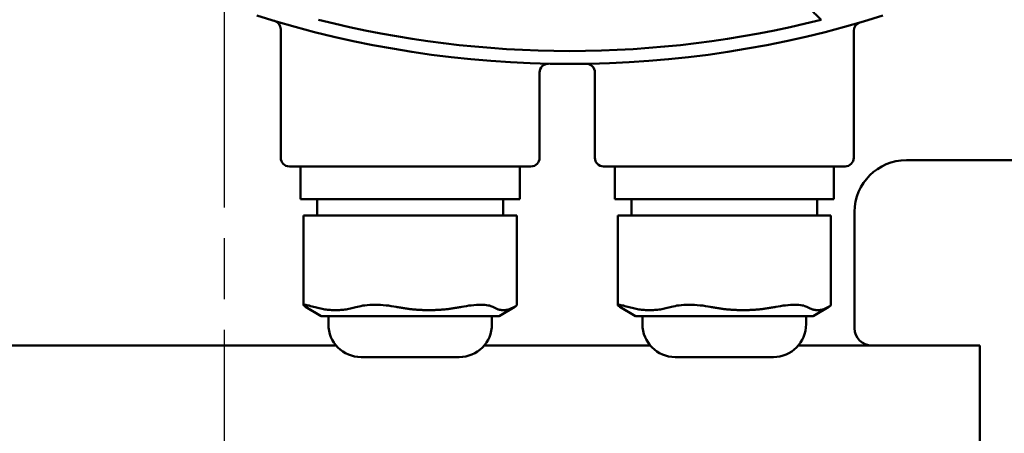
# Model space of a CAD drawing. Header units: millimetres. Extents: x -5840 to 12227, y -347 to 1782.
# Tile 24 of 31: x 1594 to 1708, y 941 to 989. Entities that reach past the tile are written whole.
import ezdxf

# ---------------------------------------------------------------- set-up
doc = ezdxf.new("R2010")
doc.units = ezdxf.units.MM
doc.header["$LTSCALE"] = 5
doc.linetypes.add('CHAIN', pattern=[0.7087, 0.4724, -0.0591, 0.1181, -0.0591])
doc.layers.add('Видимый контур (ГОСТ)', color=7, linetype='Continuous', lineweight=50)
doc.layers.add('Осевая линия (ГОСТ)', color=7, linetype='Continuous', lineweight=25)

msp = doc.modelspace()

# ---------------------------------------------------------------- linework, layer by layer
at = {"layer": 'Видимый контур (ГОСТ)'}
for p, q in [((1624.153, 988.146), (1624.153, 973.255)), ((1690.554, 987.97), (1690.554, 973.255)), ((1654.153, 983.15), (1654.153, 973.255)), ((1660.554, 983.139), (1660.554, 973.255)), ((1653.153, 972.255), (1625.153, 972.255)), ((1626.45, 972.255), (1626.45, 968.455)), ((1651.857, 972.255), (1651.857, 968.455)), ((1689.554, 972.255), (1661.554, 972.255)), ((1662.851, 972.255), (1662.851, 968.455)), ((1688.258, 972.255), (1688.258, 968.455)), ((1696.652, 972.981), (1717.652, 972.981)), ((1626.45, 968.455), (1627.236, 968.455)), ((1631.627, 968.455), (1627.236, 968.455)), ((1628.393, 968.455), (1628.393, 966.555)), ((1631.627, 968.455), (1635.875, 968.455)), ((1643.829, 968.455), (1635.875, 968.455)), ((1643.829, 968.455), (1647.793, 968.455)), ((1651.355, 968.455), (1647.793, 968.455)), ((1649.914, 968.455), (1649.914, 966.555)), ((1651.355, 968.455), (1651.857, 968.455)), ((1662.851, 968.455), (1663.637, 968.455)), ((1668.028, 968.455), (1663.637, 968.455)), ((1664.794, 968.455), (1664.794, 966.555)), ((1668.028, 968.455), (1672.276, 968.455)), ((1680.23, 968.455), (1672.276, 968.455)), ((1680.23, 968.455), (1684.193, 968.455)), ((1687.756, 968.455), (1684.193, 968.455)), ((1686.315, 968.455), (1686.315, 966.555)), ((1687.756, 968.455), (1688.258, 968.455)), ((1626.804, 966.555), (1627.966, 966.555)), ((1626.804, 966.555), (1626.804, 956.194)), ((1633.038, 966.555), (1627.966, 966.555)), ((1633.038, 966.555), (1637.527, 966.555)), ((1645.127, 966.555), (1637.527, 966.555)), ((1645.127, 966.555), (1648.715, 966.555)), ((1651.242, 966.555), (1648.715, 966.555)), ((1651.242, 966.555), (1651.503, 966.555)), ((1651.503, 966.555), (1651.503, 956.194)), ((1663.205, 966.555), (1664.367, 966.555)), ((1663.205, 966.555), (1663.205, 956.194)), ((1669.439, 966.555), (1664.367, 966.555)), ((1669.439, 966.555), (1673.928, 966.555)), ((1681.528, 966.555), (1673.928, 966.555)), ((1681.528, 966.555), (1685.116, 966.555)), ((1687.643, 966.555), (1685.116, 966.555)), ((1687.643, 966.555), (1687.904, 966.555)), ((1687.904, 966.555), (1687.904, 956.194)), ((1690.652, 953.505), (1690.652, 966.981)), ((1628.846, 954.917), (1627.037, 956.002)), ((1649.461, 954.917), (1651.27, 956.002)), ((1665.247, 954.917), (1663.438, 956.002)), ((1685.862, 954.917), (1687.671, 956.002)), ((1628.846, 954.917), (1649.461, 954.917)), ((1629.672, 954.917), (1629.672, 953.967)), ((1648.635, 954.917), (1648.635, 953.967)), ((1665.247, 954.917), (1685.862, 954.917)), ((1666.073, 954.917), (1666.073, 953.967)), ((1685.036, 954.917), (1685.036, 953.967)), ((1530.152, 951.505), (1630.578, 951.505)), ((1647.729, 951.505), (1666.979, 951.505)), ((1684.13, 951.505), (1705.152, 951.505)), ((1705.152, 951.505), (1705.152, 932.505)), ((1644.835, 950.167), (1633.472, 950.167)), ((1681.236, 950.167), (1669.873, 950.167))]:
    msp.add_line(p, q, dxfattribs=at)
for centre, radius, start, end in [((1657.652, 1104.124), 120, 252.41193, 287.58807), ((1657.652, 1104.124), 118.5, 255.78043, 284.21957), ((1623.153, 988.146), 1, 0, 73.43443), ((1691.554, 987.97), 1, 106.27121, 180), ((1655.153, 983.15), 1, 88.81678, 180), ((1659.554, 983.139), 1, 0, 90.90082), ((1625.153, 973.255), 1, 180, 270), ((1653.153, 973.255), 1, 270, 0), ((1661.554, 973.255), 1, 180, 270), ((1689.554, 973.255), 1, 270, 0), ((1696.652, 966.981), 6, 90, 180), ((1633.472, 953.967), 3.8, 180, 270), ((1644.835, 953.967), 3.8, 270, 0), ((1669.873, 953.967), 3.8, 180, 270), ((1681.236, 953.967), 3.8, 270, 0), ((1692.652, 953.505), 2, 180, 270)]:
    msp.add_arc(centre, radius, start, end, dxfattribs=at)
for points, weights in [([(1681.774, 994.24), (1684.203, 991.812), (1686.76, 989.254)], [1, 1.00046619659, 1]), ([(1627.966, 955.986), (1630.502, 955.243), (1633.038, 955.986)], [1.13266408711, 1.19557772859, 1.13266408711]), ([(1637.527, 955.986), (1641.327, 955.243), (1645.127, 955.986)], [1.13266408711, 1.19557772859, 1.13266408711]), ([(1648.715, 955.986), (1649.978, 955.243), (1651.242, 955.986)], [1.13266408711, 1.19557772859, 1.13266408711]), ([(1664.367, 955.986), (1666.903, 955.243), (1669.439, 955.986)], [1.13266408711, 1.19557772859, 1.13266408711]), ([(1673.928, 955.986), (1677.728, 955.243), (1681.528, 955.986)], [1.13266408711, 1.19557772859, 1.13266408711]), ([(1685.116, 955.986), (1686.379, 955.243), (1687.643, 955.986)], [1.13266408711, 1.19557772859, 1.13266408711])]:
    msp.add_rational_spline(points, weights, degree=2, dxfattribs=at)
for points, knots in [([(1627.966, 955.986), (1627.722, 956.057), (1627.495, 956.118), (1627.113, 956.205), (1626.97, 956.226), (1626.812, 956.226), (1626.784, 956.205), (1626.853, 956.121), (1626.93, 956.067), (1627.037, 956.002)], [-2.3988988, -2.3988988, -2.3988988, -2.3988988, -2.28096317, -2.28096317, -2.14943845, -2.14943845, -2.01791374, -2.01791374, -1.90907429, -1.90907429, -1.90907429, -1.90907429]), ([(1637.527, 955.986), (1637.161, 956.057), (1636.76, 956.118), (1635.913, 956.205), (1635.469, 956.226), (1634.681, 956.226), (1634.275, 956.205), (1633.579, 956.118), (1633.283, 956.057), (1633.038, 955.986)], [-2.3988988, -2.3988988, -2.3988988, -2.3988988, -2.28096317, -2.28096317, -2.14943845, -2.14943845, -2.01791374, -2.01791374, -1.89997811, -1.89997811, -1.89997811, -1.89997811]), ([(1648.715, 955.986), (1648.592, 956.057), (1648.419, 956.118), (1647.954, 956.205), (1647.652, 956.226), (1647.023, 956.226), (1646.644, 956.205), (1645.877, 956.118), (1645.492, 956.057), (1645.127, 955.986)], [-2.3988988, -2.3988988, -2.3988988, -2.3988988, -2.28096317, -2.28096317, -2.14943845, -2.14943845, -2.01791374, -2.01791374, -1.89997811, -1.89997811, -1.89997811, -1.89997811]), ([(1651.242, 955.986), (1651.363, 956.057), (1651.451, 956.118), (1651.497, 956.173), (1651.502, 956.185), (1651.502, 956.194)], [1.89997811, 1.89997811, 1.89997811, 1.89997811, 2.01791374, 2.01791374, 2.05782802, 2.05782802, 2.05782802, 2.05782802]), ([(1664.367, 955.986), (1664.123, 956.057), (1663.896, 956.118), (1663.514, 956.205), (1663.371, 956.226), (1663.213, 956.226), (1663.184, 956.205), (1663.254, 956.121), (1663.331, 956.067), (1663.438, 956.002)], [-2.3988988, -2.3988988, -2.3988988, -2.3988988, -2.28096317, -2.28096317, -2.14943845, -2.14943845, -2.01791374, -2.01791374, -1.90907429, -1.90907429, -1.90907429, -1.90907429]), ([(1673.928, 955.986), (1673.562, 956.057), (1673.161, 956.118), (1672.314, 956.205), (1671.869, 956.226), (1671.082, 956.226), (1670.675, 956.205), (1669.98, 956.118), (1669.684, 956.057), (1669.439, 955.986)], [-2.3988988, -2.3988988, -2.3988988, -2.3988988, -2.28096317, -2.28096317, -2.14943845, -2.14943845, -2.01791374, -2.01791374, -1.89997811, -1.89997811, -1.89997811, -1.89997811]), ([(1685.116, 955.986), (1684.993, 956.057), (1684.82, 956.118), (1684.355, 956.205), (1684.053, 956.226), (1683.424, 956.226), (1683.045, 956.205), (1682.278, 956.118), (1681.893, 956.057), (1681.528, 955.986)], [-2.3988988, -2.3988988, -2.3988988, -2.3988988, -2.28096317, -2.28096317, -2.14943845, -2.14943845, -2.01791374, -2.01791374, -1.89997811, -1.89997811, -1.89997811, -1.89997811]), ([(1687.643, 955.986), (1687.764, 956.057), (1687.852, 956.118), (1687.898, 956.173), (1687.903, 956.185), (1687.903, 956.194)], [1.89997811, 1.89997811, 1.89997811, 1.89997811, 2.01791374, 2.01791374, 2.05782802, 2.05782802, 2.05782802, 2.05782802])]:
    msp.add_open_spline(points, degree=3, knots=knots, dxfattribs=at)
at = {"layer": 'Осевая линия (ГОСТ)', "linetype": 'CHAIN', "ltscale": 11.993792}
msp.add_line((1617.652, 797.505), (1617.652, 1193.005), dxfattribs=at)

doc.saveas('drawing.dxf')
